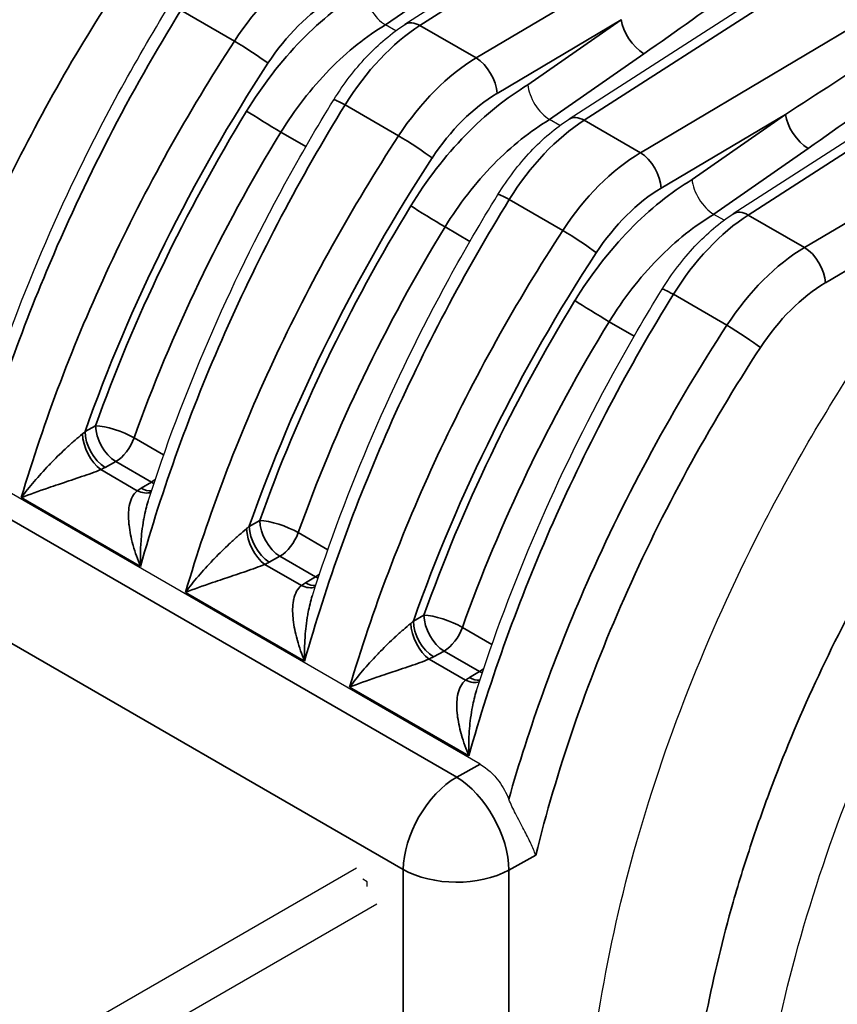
# Model space of a CAD drawing. Header units: millimetres. Extents: x 399 to 6233, y -1870 to 1602.
# Tile 27 of 256: x 2084 to 2099, y 765 to 782. Entities that reach past the tile are written whole.
import ezdxf

# ---------------------------------------------------------------- set-up
doc = ezdxf.new("R2010")
doc.units = ezdxf.units.MM
doc.layers.add('可見 (ISO)', color=7, linetype='Continuous', lineweight=25)
doc.layers.add('窄部可見 (ISO)', color=7, linetype='Continuous', lineweight=35)

msp = doc.modelspace()

# ---------------------------------------------------------------- linework, layer by layer
at = {"layer": '可見 (ISO)'}
for p, q in [((2099.854, 787.416), (2091.072, 781.768)), ((2102.683, 785.783), (2093.901, 780.135)), ((2105.511, 784.15), (2096.729, 778.502)), ((2090.736, 781.76), (2090.737, 781.759)), ((2090.913, 781.658), (2090.737, 781.759)), ((2093.565, 780.127), (2093.565, 780.126)), ((2093.741, 780.025), (2093.565, 780.126)), ((2096.393, 778.494), (2096.394, 778.493)), ((2096.57, 778.392), (2096.394, 778.493)), ((2084.725, 774.451), (2084.725, 774.452)), ((2084.601, 774.066), (2084.601, 774.066)), ((2092.367, 769.016), (2084.251, 773.702)), ((2087.554, 772.819), (2087.554, 772.818)), ((2087.429, 772.433), (2087.43, 772.433)), ((2090.382, 771.186), (2090.382, 771.185)), ((2090.258, 770.8), (2090.258, 770.8)), ((2093.211, 769.553), (2093.211, 769.552)), ((2092.868, 768.437), (2092.868, 768.437)), ((2090.236, 767.222), (2077.402, 759.812)), ((2090.419, 766.989), (2090.346, 767.032)), ((2090.419, 766.904), (2090.419, 766.989)), ((2077.755, 759.2), (2090.589, 766.61))]:
    msp.add_line(p, q, dxfattribs=at)
for points, knots in [([(2080.042, 768.685), (2080.006, 769.248), (2080, 769.828), (2080.087, 772.135), (2080.397, 773.991), (2081.449, 777.69), (2082.207, 779.58), (2083.716, 782.497), (2084.375, 783.602), (2085.087, 784.646)], [1.463473, 1.463473, 1.463473, 1.463473, 1.672237, 1.672237, 2.279577, 2.279577, 2.883685, 2.883685, 3.265766, 3.265766, 3.265766, 3.265766]), ([(2090.361, 782.358), (2090.369, 782.256), (2090.414, 782.132), (2090.483, 782.021), (2090.552, 781.911), (2090.645, 781.815), (2090.736, 781.76)], [-0.0000151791, -0.0000151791, -0.0000151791, -0.0000151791, 0.0003786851, 0.0003786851, 0.0003786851, 0.0007725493, 0.0007725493, 0.0007725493, 0.0007725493]), ([(2083.371, 773.628), (2083.828, 775.409), (2084.499, 777.247), (2085.836, 780.062), (2086.402, 781.104), (2087.017, 782.101)], [0.013835, 0.013835, 0.013835, 0.013835, 0.6001634, 0.6001634, 0.9525614, 0.9525614, 0.9525614, 0.9525614]), ([(2089.846, 780.468), (2090.011, 780.737), (2090.204, 780.989), (2090.617, 781.428), (2090.842, 781.619), (2091.072, 781.768)], [0, 0, 0, 0, 0.0947069, 0.0947069, 0.1895888, 0.1895888, 0.1895888, 0.1895888]), ([(2093.19, 780.725), (2093.198, 780.623), (2093.243, 780.499), (2093.312, 780.388), (2093.381, 780.278), (2093.473, 780.182), (2093.565, 780.127)], [-0.0000151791, -0.0000151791, -0.0000151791, -0.0000151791, 0.0003786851, 0.0003786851, 0.0003786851, 0.0007725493, 0.0007725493, 0.0007725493, 0.0007725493]), ([(2086.647, 773.55), (2087.235, 775.389), (2088.041, 777.26), (2089.272, 779.509), (2089.553, 779.994), (2089.846, 780.468)], [0, 0, 0, 0, 0.601426, 0.601426, 0.7691436, 0.7691436, 0.7691436, 0.7691436]), ([(2092.674, 778.835), (2092.84, 779.104), (2093.032, 779.356), (2093.445, 779.795), (2093.67, 779.986), (2093.901, 780.135)], [0, 0, 0, 0, 0.0947069, 0.0947069, 0.1895888, 0.1895888, 0.1895888, 0.1895888]), ([(2096.018, 779.092), (2096.026, 778.99), (2096.071, 778.866), (2096.14, 778.755), (2096.209, 778.645), (2096.302, 778.549), (2096.393, 778.494)], [-0.0000151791, -0.0000151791, -0.0000151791, -0.0000151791, 0.0003786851, 0.0003786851, 0.0003786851, 0.0007725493, 0.0007725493, 0.0007725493, 0.0007725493]), ([(2089.476, 771.917), (2090.063, 773.756), (2090.87, 775.627), (2092.1, 777.876), (2092.381, 778.361), (2092.674, 778.835)], [0, 0, 0, 0, 0.601426, 0.601426, 0.7691436, 0.7691436, 0.7691436, 0.7691436]), ([(2095.503, 777.202), (2095.668, 777.471), (2095.861, 777.723), (2096.274, 778.162), (2096.498, 778.353), (2096.729, 778.502)], [0, 0, 0, 0, 0.0947069, 0.0947069, 0.1895888, 0.1895888, 0.1895888, 0.1895888]), ([(2092.304, 770.284), (2092.892, 772.123), (2093.698, 773.994), (2094.929, 776.243), (2095.21, 776.728), (2095.503, 777.202)], [0, 0, 0, 0, 0.601426, 0.601426, 0.7691436, 0.7691436, 0.7691436, 0.7691436]), ([(2099.171, 752.241), (2098.085, 752.68), (2097.123, 753.396), (2095.602, 755.229), (2095.026, 756.376), (2094.269, 759.032), (2094.102, 760.597), (2094.229, 763.97), (2094.539, 765.826), (2095.592, 769.525), (2096.349, 771.415), (2097.858, 774.332), (2098.517, 775.437), (2099.229, 776.481)], [0, 0, 0, 0, 0.540203, 0.540203, 1.086729, 1.086729, 1.672237, 1.672237, 2.279577, 2.279577, 2.883685, 2.883685, 3.265766, 3.265766, 3.265766, 3.265766]), ([(2102, 750.609), (2100.912, 751.048), (2099.949, 751.764), (2098.428, 753.601), (2097.853, 754.748), (2097.097, 757.405), (2096.93, 758.971), (2097.058, 762.344), (2097.369, 764.201), (2098.423, 767.899), (2099.181, 769.789), (2100.689, 772.704), (2101.347, 773.806), (2102.058, 774.848)], [0, 0, 0, 0, 0.540904, 0.540904, 1.087455, 1.087455, 1.673022, 1.673022, 2.280352, 2.280352, 2.884446, 2.884446, 3.265747, 3.265747, 3.265747, 3.265747]), ([(2092.367, 769.016), (2092.484, 768.949), (2092.598, 768.844), (2092.759, 768.623), (2092.815, 768.518), (2092.861, 768.411)], [-0.40134633, -0.40134633, -0.40134633, -0.40134633, -0.35174447, -0.35174447, -0.3169552, -0.3169552, -0.3169552, -0.3169552]), ([(2093.325, 767.445), (2093.324, 767.446), (2093.324, 767.447), (2093.302, 767.512), (2093.273, 767.579), (2093.205, 767.725), (2093.165, 767.804), (2093.075, 767.976), (2093.025, 768.069), (2092.935, 768.246), (2092.895, 768.328), (2092.861, 768.411)], [-0.000535, -0.000535, -0.000535, -0.000535, 0, 0, 0.0290077, 0.0290077, 0.0592099, 0.0592099, 0.0917988, 0.0917988, 0.1194024, 0.1194024, 0.1194024, 0.1194024])]:
    msp.add_open_spline(points, degree=3, knots=knots, dxfattribs=at)
for points in [[(2084.796, 774.017), (2084.796, 774.017), (2084.796, 774.017), (2084.796, 774.017)], [(2086.647, 773.55), (2086.647, 773.55), (2086.647, 773.55), (2086.647, 773.549)], [(2087.624, 772.384), (2087.624, 772.384), (2087.624, 772.384), (2087.624, 772.384)], [(2089.476, 771.917), (2089.475, 771.917), (2089.475, 771.917), (2089.475, 771.916)], [(2090.453, 770.751), (2090.453, 770.751), (2090.453, 770.751), (2090.453, 770.751)], [(2092.304, 770.284), (2092.304, 770.284), (2092.304, 770.284), (2092.304, 770.283)], [(2093.086, 769.167), (2093.086, 769.167), (2093.086, 769.167), (2093.086, 769.167)]]:
    msp.add_open_spline(points, degree=3, dxfattribs=at)
at = {"layer": '窄部可見 (ISO)'}
for p, q in [((2100.113, 787.397), (2091.331, 781.748)), ((2092.299, 781.189), (2101.457, 786.621)), ((2102.941, 785.764), (2094.159, 780.115)), ((2095.128, 779.556), (2104.286, 784.988)), ((2105.769, 784.131), (2096.988, 778.482)), ((2097.956, 777.923), (2107.114, 783.355)), ((2092.361, 782.895), (2090.736, 781.76)), ((2088.135, 781.481), (2087.212, 782.014)), ((2094.798, 781.849), (2092.658, 780.579)), ((2093.19, 780.725), (2094.798, 781.849)), ((2091.331, 781.748), (2092.299, 781.189)), ((2095.189, 781.262), (2093.565, 780.127)), ((2090.963, 779.848), (2090.04, 780.381)), ((2094.159, 780.115), (2095.128, 779.556)), ((2097.627, 780.216), (2095.486, 778.946)), ((2096.018, 779.092), (2097.627, 780.216)), ((2089.364, 779.661), (2088.934, 779.909)), ((2098.018, 779.629), (2096.393, 778.494)), ((2102.415, 779.745), (2098.315, 777.313)), ((2093.791, 778.215), (2092.869, 778.748)), ((2096.988, 778.482), (2097.956, 777.923)), ((2092.192, 778.028), (2091.762, 778.276)), ((2096.62, 776.582), (2095.697, 777.115)), ((2095.021, 776.395), (2094.591, 776.643)), ((2085.56, 774.748), (2085.742, 774.849)), ((2086.404, 774.64), (2086.914, 774.345)), ((2086.088, 774.232), (2085.906, 774.131)), ((2086.702, 773.878), (2086.088, 774.232)), ((2085.83, 774.093), (2086.46, 773.729)), ((2086.527, 773.773), (2086.702, 773.878)), ((2086.514, 772.425), (2084.462, 773.61)), ((2083.864, 773.468), (2091.963, 768.792)), ((2088.389, 773.115), (2088.57, 773.216)), ((2089.232, 773.007), (2089.742, 772.712)), ((2088.917, 772.599), (2088.735, 772.498)), ((2089.53, 772.245), (2088.917, 772.599)), ((2088.658, 772.46), (2089.288, 772.096)), ((2089.356, 772.14), (2089.53, 772.245)), ((2089.343, 770.792), (2087.291, 771.977)), ((2091.043, 767.2), (2082.944, 771.876)), ((2091.217, 771.482), (2091.399, 771.583)), ((2092.061, 771.374), (2092.571, 771.079)), ((2091.745, 770.966), (2091.563, 770.865)), ((2092.359, 770.612), (2091.745, 770.966)), ((2091.487, 770.827), (2092.117, 770.463)), ((2092.184, 770.507), (2092.359, 770.612)), ((2092.171, 769.159), (2090.119, 770.344)), ((2091.963, 768.792), (2092.367, 769.016)), ((2093.325, 767.445), (2092.862, 767.189)), ((2091.043, 758.146), (2091.043, 767.2)), ((2092.862, 767.189), (2092.862, 758.135))]:
    msp.add_line(p, q, dxfattribs=at)
for centre, major_axis, ratio, start_param, end_param in [((2089.414, 780.724), (-1.521, -2.253), 0.546465, 4.003127, 4.744883), ((2095.245, 781.757), (-5.474, -3.847), 0.055803, 1.521439, 1.824995), ((2089.782, 780.464), (-1.274, -1.873), 0.548164, 4.005041, 4.7468), ((2091.343, 781.347), (-0.27, 0.421), 0.568811, 5.470634, 6.283186), ((2095.144, 781.641), (0.286, -0.41), 0.487205, 3.882318, 5.450453), ((2091.276, 779.649), (1.447, 2.297), 0.528981, 0.843503, 1.58526), ((2088.366, 781.306), (-0.419, 0.273), 0.049948, 3.772715, 5.329813), ((2097.26, 780.412), (7.77, 5.008), 0.039331, 4.734258, 4.949623), ((2092.243, 779.091), (-1.521, -2.253), 0.546465, 4.003127, 4.744883), ((2092.312, 780.788), (0.255, -0.43), 0.544644, 0.779157, 2.349222), ((2097.223, 774.672), (-9.301, -15.448), 0.589315, 4.650517, 5.048693), ((2098.073, 780.124), (-5.474, -3.847), 0.055803, 1.521439, 1.824995), ((2090.271, 780.206), (-0.426, 0.262), 0.068242, 5.328283, 6.283185), ((2092.61, 778.831), (-1.274, -1.873), 0.548164, 4.005041, 4.7468), ((2094.953, 775.329), (-7.724, -13.698), 0.521682, 4.645015, 5.03208), ((2088.69, 780.063), (0.427, -0.261), 0.009135, 3.771833, 5.328148), ((2094.104, 778.016), (1.447, 2.297), 0.528981, 0.843503, 1.58526), ((2094.171, 779.714), (-0.27, 0.421), 0.568811, 5.470634, 6.283186), ((2097.973, 780.008), (0.286, -0.41), 0.487205, 3.882318, 5.450453), ((2095.362, 775.103), (7.513, 13.31), 0.521995, 1.503659, 1.890724), ((2091.194, 779.673), (0.419, -0.273), 0.049948, 0.631122, 2.18822), ((2100.052, 773.039), (-9.301, -15.448), 0.589315, 4.650517, 5.048693), ((2095.071, 777.458), (-1.521, -2.253), 0.546465, 4.003127, 4.744883), ((2095.14, 779.155), (0.255, -0.43), 0.544644, 0.779157, 2.349222), ((2090.026, 779.273), (0.433, -0.25), 0.026607, 0.240206, 0.240559), ((2095.439, 777.198), (-1.274, -1.873), 0.548164, 4.005041, 4.7468), ((2093.1, 778.573), (-0.426, 0.262), 0.068242, 5.328283, 6.283185), ((2097.782, 773.696), (-7.724, -13.698), 0.521682, 4.645015, 5.03208), ((2091.518, 778.43), (0.427, -0.261), 0.009135, 3.771833, 5.328148), ((2096.933, 776.383), (1.447, 2.297), 0.528981, 0.843503, 1.58526), ((2097, 778.081), (-0.27, 0.421), 0.568811, 5.470634, 6.283186), ((2098.191, 773.47), (7.513, 13.31), 0.521995, 1.503659, 1.890724), ((2094.023, 778.04), (0.419, -0.273), 0.049948, 0.631122, 2.18822), ((2097.9, 775.825), (-1.521, -2.253), 0.546465, 4.003127, 4.744883), ((2097.969, 777.522), (0.255, -0.43), 0.544644, 0.779157, 2.349222), ((2102.88, 771.406), (-9.301, -15.448), 0.589315, 4.650517, 5.048693), ((2092.855, 777.64), (0.433, -0.25), 0.026607, 0.240206, 0.240559), ((2098.267, 775.565), (-1.274, -1.873), 0.548164, 4.005041, 4.7468), ((2095.928, 776.94), (-0.426, 0.262), 0.068242, 5.328283, 6.283185), ((2100.61, 772.063), (-7.724, -13.698), 0.521682, 4.645015, 5.03208), ((2094.346, 776.797), (0.427, -0.261), 0.009135, 3.771833, 5.328148), ((2101.019, 771.837), (7.513, 13.31), 0.521995, 1.503659, 1.890724), ((2096.851, 776.407), (0.419, -0.273), 0.049948, 0.631122, 2.18822), ((2096.52, 774.354), (7.001, 13.494), 0.503091, 1.669719, 1.669771), ((2095.683, 776.007), (0.433, -0.25), 0.026607, 0.240066, 0.240557), ((2086.088, 774.64), (0.471, -0.168), 0.262224, 0.932587, 2.484668), ((2086.088, 774.64), (0.242, -0.437), 0.565133, 3.937246, 5.508042), ((2099.349, 772.721), (7.001, 13.494), 0.503091, 1.669719, 1.669771), ((2085.233, 774.988), (0.533, 0.399), 0.592104, 4.801021, 4.892055), ((2085.83, 774.501), (0.212, -0.453), 0.515077, 4.013551, 5.544151), ((2085.906, 774.54), (0.242, -0.437), 0.565133, 3.937246, 5.508042), ((2086.088, 774.64), (-0.25, -0.433), 0.57735, 0.785398, 1.890752), ((2085.046, 774.649), (-1.242, 0), 0.57735, 2.253488, 2.335275), ((2086.702, 774.286), (-0.25, -0.433), 0.57735, 0.785398, 0.979305), ((2086.702, 774.286), (-0.258, 0.428), 0.589315, 2.345501, 2.471102), ((2087.424, 773.276), (1.242, 0), 0.57735, 2.377114, 2.458901), ((2086.46, 774.137), (0.289, -0.408), 0.633532, 5.440844, 6.096141), ((2086.527, 774.181), (0.258, -0.428), 0.589315, 5.487094, 6.000586), ((2088.917, 773.007), (0.471, -0.168), 0.262224, 0.932587, 2.484668), ((2088.917, 773.007), (0.242, -0.437), 0.565133, 3.937246, 5.508042), ((2102.177, 771.088), (7.001, 13.494), 0.503091, 1.669723, 1.66993), ((2088.061, 773.355), (0.533, 0.399), 0.592104, 4.801021, 4.892055), ((2088.658, 772.868), (0.212, -0.453), 0.515077, 4.013551, 5.544151), ((2088.735, 772.907), (0.242, -0.437), 0.565133, 3.937246, 5.508042), ((2088.917, 773.007), (-0.25, -0.433), 0.57735, 0.785398, 1.890752), ((2087.875, 773.016), (-1.242, 0), 0.57735, 2.253488, 2.335275), ((2090.252, 771.643), (1.242, 0), 0.57735, 2.377114, 2.458901), ((2089.356, 772.548), (0.258, -0.428), 0.589315, 5.487094, 6.000586), ((2089.53, 772.653), (-0.25, -0.433), 0.57735, 0.785398, 0.979305), ((2089.53, 772.653), (-0.258, 0.428), 0.589315, 2.345501, 2.471102), ((2089.288, 772.504), (0.289, -0.408), 0.633532, 5.440844, 6.096141), ((2090.89, 771.722), (0.533, 0.399), 0.592104, 4.801021, 4.892055), ((2091.563, 771.274), (0.242, -0.437), 0.565133, 3.937246, 5.508042), ((2091.745, 771.374), (0.471, -0.168), 0.262224, 0.932587, 2.484668), ((2091.745, 771.374), (0.242, -0.437), 0.565133, 3.937246, 5.508042), ((2091.487, 771.235), (0.212, -0.453), 0.515077, 4.013551, 5.544151), ((2091.745, 771.374), (-0.25, -0.433), 0.57735, 0.785398, 1.890752), ((2090.703, 771.383), (-1.242, 0), 0.57735, 2.253488, 2.335275), ((2092.359, 771.02), (-0.25, -0.433), 0.57735, 0.785398, 0.979305), ((2092.359, 771.02), (-0.258, 0.428), 0.589315, 2.345501, 2.471102), ((2093.081, 770.01), (1.242, 0), 0.57735, 2.377114, 2.458901), ((2092.117, 770.871), (0.289, -0.408), 0.633532, 5.440844, 6.096141), ((2092.184, 770.915), (0.258, -0.428), 0.589315, 5.487094, 6.000586), ((2091.963, 767.731), (-0.65, -1.126), 0.57735, 3.926991, 5.497787), ((2091.963, 767.731), (0.63, -1.137), 0.565133, 0.795653, 2.366449), ((2091.963, 767.731), (1.3, 0), 0.57735, 3.926991, 5.476843)]:
    msp.add_ellipse(centre, major_axis=major_axis, ratio=ratio, start_param=start_param, end_param=end_param, dxfattribs=at)
for points, knots in [([(2087.262, 784), (2086.89, 783.511), (2086.531, 783.008), (2086.196, 782.505), (2086.141, 782.423), (2086.086, 782.34), (2086.032, 782.257), (2085.645, 781.664), (2085.281, 781.057), (2084.944, 780.447), (2084.606, 779.836), (2084.293, 779.219), (2084.004, 778.594), (2083.715, 777.969), (2083.45, 777.334), (2083.212, 776.699), (2083.112, 776.431), (2083.016, 776.162), (2082.926, 775.894), (2082.803, 775.529), (2082.689, 775.164), (2082.585, 774.8), (2082.404, 774.168), (2082.251, 773.536), (2082.128, 772.909), (2081.907, 771.788), (2081.785, 770.71), (2081.761, 769.678)], [0.0267397, 0.0267397, 0.0267397, 0.0267397, 0.0775919, 0.0775919, 0.0775919, 0.0858976, 0.0858976, 0.0858976, 0.1450554, 0.1450554, 0.1450554, 0.2042133, 0.2042133, 0.2042133, 0.2633711, 0.2633711, 0.2633711, 0.2884173, 0.2884173, 0.2884173, 0.322529, 0.322529, 0.322529, 0.3816868, 0.3816868, 0.3816868, 0.4873637, 0.4873637, 0.4873637, 0.4873637]), ([(2088.343, 780.271), (2088.611, 780.709), (2088.935, 781.132), (2089.288, 781.494), (2089.632, 781.847), (2090.001, 782.142), (2090.361, 782.358)], [0.8072897, 0.8072897, 0.8072897, 0.8072897, 1.1737239, 1.1737239, 1.1737239, 1.5303326, 1.5303326, 1.5303326, 1.5303326]), ([(2087.212, 782.014), (2086.333, 780.591), (2085.545, 779.063), (2084.896, 777.513), (2084.37, 776.259), (2083.935, 774.991), (2083.603, 773.756)], [2.2837463, 2.2837463, 2.2837463, 2.2837463, 2.5578984, 2.5578984, 2.5578984, 2.7796728, 2.7796728, 2.7796728, 2.7796728]), ([(2090.737, 781.759), (2090.413, 781.568), (2090.08, 781.305), (2089.771, 780.988), (2089.458, 780.668), (2089.171, 780.295), (2088.934, 779.909)], [4.7472956, 4.7472956, 4.7472956, 4.7472956, 5.1094328, 5.1094328, 5.1094328, 5.4758956, 5.4758956, 5.4758956, 5.4758956]), ([(2084.462, 773.61), (2084.851, 774.928), (2085.362, 776.277), (2085.978, 777.6), (2086.601, 778.939), (2087.332, 780.251), (2088.135, 781.481)], [0.3798324, 0.3798324, 0.3798324, 0.3798324, 0.617412, 0.617412, 0.617412, 0.8578464, 0.8578464, 0.8578464, 0.8578464]), ([(2091.172, 778.638), (2091.439, 779.076), (2091.764, 779.499), (2092.117, 779.861), (2092.46, 780.214), (2092.829, 780.509), (2093.19, 780.725)], [0.8072897, 0.8072897, 0.8072897, 0.8072897, 1.1737239, 1.1737239, 1.1737239, 1.5303326, 1.5303326, 1.5303326, 1.5303326]), ([(2090.04, 780.381), (2089.269, 779.132), (2088.568, 777.803), (2087.969, 776.45), (2087.378, 775.113), (2086.888, 773.752), (2086.514, 772.425)], [2.2837463, 2.2837463, 2.2837463, 2.2837463, 2.5241806, 2.5241806, 2.5241806, 2.7617603, 2.7617603, 2.7617603, 2.7617603]), ([(2093.565, 780.126), (2093.241, 779.935), (2092.908, 779.672), (2092.599, 779.355), (2092.287, 779.035), (2091.999, 778.662), (2091.762, 778.276)], [4.7472956, 4.7472956, 4.7472956, 4.7472956, 5.1094328, 5.1094328, 5.1094328, 5.4758956, 5.4758956, 5.4758956, 5.4758956]), ([(2087.291, 771.977), (2087.679, 773.295), (2088.19, 774.644), (2088.806, 775.967), (2089.429, 777.306), (2090.16, 778.618), (2090.963, 779.848)], [0.3798324, 0.3798324, 0.3798324, 0.3798324, 0.617412, 0.617412, 0.617412, 0.8578464, 0.8578464, 0.8578464, 0.8578464]), ([(2094, 777.005), (2094.268, 777.443), (2094.592, 777.866), (2094.945, 778.228), (2095.288, 778.581), (2095.658, 778.876), (2096.018, 779.092)], [0.8072897, 0.8072897, 0.8072897, 0.8072897, 1.1737239, 1.1737239, 1.1737239, 1.5303326, 1.5303326, 1.5303326, 1.5303326]), ([(2092.869, 778.748), (2092.098, 777.499), (2091.396, 776.17), (2090.798, 774.817), (2090.207, 773.48), (2089.716, 772.119), (2089.343, 770.792)], [2.2837463, 2.2837463, 2.2837463, 2.2837463, 2.5241806, 2.5241806, 2.5241806, 2.7617603, 2.7617603, 2.7617603, 2.7617603]), ([(2096.394, 778.493), (2096.07, 778.302), (2095.737, 778.039), (2095.428, 777.722), (2095.115, 777.402), (2094.828, 777.029), (2094.591, 776.643)], [4.7472956, 4.7472956, 4.7472956, 4.7472956, 5.1094328, 5.1094328, 5.1094328, 5.4758956, 5.4758956, 5.4758956, 5.4758956]), ([(2090.119, 770.344), (2090.508, 771.662), (2091.019, 773.011), (2091.634, 774.334), (2092.258, 775.673), (2092.988, 776.985), (2093.791, 778.215)], [0.3798324, 0.3798324, 0.3798324, 0.3798324, 0.617412, 0.617412, 0.617412, 0.8578464, 0.8578464, 0.8578464, 0.8578464]), ([(2095.697, 777.115), (2094.926, 775.866), (2094.225, 774.537), (2093.626, 773.184), (2093.035, 771.847), (2092.545, 770.486), (2092.171, 769.159)], [2.2837463, 2.2837463, 2.2837463, 2.2837463, 2.5241806, 2.5241806, 2.5241806, 2.7617603, 2.7617603, 2.7617603, 2.7617603]), ([(2092.861, 768.411), (2093.207, 769.638), (2093.66, 770.895), (2094.207, 772.137), (2094.884, 773.671), (2095.705, 775.18), (2096.62, 776.582)], [0.3619199, 0.3619199, 0.3619199, 0.3619199, 0.5836942, 0.5836942, 0.5836942, 0.8578464, 0.8578464, 0.8578464, 0.8578464]), ([(2097.197, 776.199), (2096.308, 774.837), (2095.508, 773.369), (2094.848, 771.874), (2094.196, 770.396), (2093.682, 768.893), (2093.325, 767.445)], [5.4253389, 5.4253389, 5.4253389, 5.4253389, 5.6996123, 5.6996123, 5.6996123, 5.9706337, 5.9706337, 5.9706337, 5.9706337]), ([(2101.404, 775.836), (2101.032, 775.346), (2100.674, 774.843), (2100.338, 774.34), (2100.283, 774.258), (2100.229, 774.175), (2100.174, 774.092), (2099.787, 773.499), (2099.423, 772.892), (2099.086, 772.282), (2098.748, 771.671), (2098.435, 771.054), (2098.146, 770.429), (2097.857, 769.804), (2097.592, 769.169), (2097.354, 768.534), (2097.254, 768.266), (2097.158, 767.997), (2097.068, 767.729), (2096.945, 767.364), (2096.831, 766.999), (2096.727, 766.635), (2096.546, 766.003), (2096.394, 765.371), (2096.27, 764.744), (2096.023, 763.489), (2095.899, 762.288), (2095.899, 761.145), (2095.899, 760.001), (2096.023, 758.938), (2096.27, 757.956), (2096.465, 757.182), (2096.731, 756.48), (2097.068, 755.854), (2097.158, 755.686), (2097.254, 755.523), (2097.354, 755.366), (2097.58, 755.014), (2097.83, 754.69), (2098.101, 754.397)], [0.0267397, 0.0267397, 0.0267397, 0.0267397, 0.0775919, 0.0775919, 0.0775919, 0.0858976, 0.0858976, 0.0858976, 0.1450554, 0.1450554, 0.1450554, 0.2042133, 0.2042133, 0.2042133, 0.2633711, 0.2633711, 0.2633711, 0.2884173, 0.2884173, 0.2884173, 0.322529, 0.322529, 0.322529, 0.3816868, 0.3816868, 0.3816868, 0.5, 0.5, 0.5, 0.6183182, 0.6183182, 0.6183182, 0.7115983, 0.7115983, 0.7115983, 0.7366339, 0.7366339, 0.7366339, 0.7926817, 0.7926817, 0.7926817, 0.7926817]), ([(2084.462, 773.61), (2084.599, 773.795), (2084.758, 773.982), (2084.936, 774.168), (2084.946, 774.178), (2084.956, 774.188), (2084.965, 774.198), (2085.045, 774.281), (2085.129, 774.364), (2085.216, 774.445), (2085.227, 774.455), (2085.237, 774.465), (2085.248, 774.474), (2085.293, 774.516), (2085.34, 774.559), (2085.387, 774.599), (2085.43, 774.637), (2085.473, 774.673), (2085.515, 774.708)], [-0.00000792, -0.00000792, -0.00000792, -0.00000792, 0.000796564, 0.000796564, 0.000796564, 0.000840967, 0.000840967, 0.000840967, 0.001198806, 0.001198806, 0.001198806, 0.001242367, 0.001242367, 0.001242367, 0.001429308, 0.001429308, 0.001429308, 0.001601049, 0.001601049, 0.001601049, 0.001601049]), ([(2085.83, 774.093), (2085.782, 774.072), (2085.729, 774.052), (2085.675, 774.033), (2085.618, 774.012), (2085.559, 773.991), (2085.5, 773.972), (2085.489, 773.968), (2085.479, 773.964), (2085.468, 773.96), (2085.405, 773.939), (2085.343, 773.918), (2085.282, 773.898), (2085.232, 773.882), (2085.183, 773.865), (2085.136, 773.849), (2085.124, 773.845), (2085.113, 773.841), (2085.101, 773.838), (2085.042, 773.818), (2084.985, 773.798), (2084.928, 773.779), (2084.76, 773.721), (2084.603, 773.665), (2084.462, 773.61)], [0, 0, 0, 0, 0.000176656, 0.000176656, 0.000176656, 0.000361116, 0.000361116, 0.000361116, 0.000395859, 0.000395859, 0.000395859, 0.000593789, 0.000593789, 0.000593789, 0.000753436, 0.000753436, 0.000753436, 0.000791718, 0.000791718, 0.000791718, 0.000989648, 0.000989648, 0.000989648, 0.001583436, 0.001583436, 0.001583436, 0.001583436]), ([(2086.514, 772.425), (2086.466, 772.544), (2086.423, 772.664), (2086.39, 772.783), (2086.388, 772.789), (2086.386, 772.796), (2086.384, 772.803), (2086.353, 772.915), (2086.33, 773.026), (2086.318, 773.135), (2086.317, 773.146), (2086.316, 773.157), (2086.315, 773.168), (2086.305, 773.271), (2086.305, 773.374), (2086.322, 773.467), (2086.324, 773.476), (2086.326, 773.485), (2086.328, 773.494), (2086.338, 773.541), (2086.354, 773.586), (2086.376, 773.628), (2086.398, 773.667), (2086.425, 773.701), (2086.46, 773.729)], [-0.000006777, -0.000006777, -0.000006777, -0.000006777, 0.000388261, 0.000388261, 0.000388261, 0.000410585, 0.000410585, 0.000410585, 0.000783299, 0.000783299, 0.000783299, 0.000821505, 0.000821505, 0.000821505, 0.001178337, 0.001178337, 0.001178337, 0.00121301, 0.00121301, 0.00121301, 0.001397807, 0.001397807, 0.001397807, 0.001573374, 0.001573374, 0.001573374, 0.001573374]), ([(2086.647, 773.549), (2086.618, 773.458), (2086.595, 773.363), (2086.577, 773.268), (2086.574, 773.254), (2086.571, 773.239), (2086.569, 773.225), (2086.557, 773.159), (2086.548, 773.093), (2086.54, 773.027), (2086.533, 772.969), (2086.528, 772.911), (2086.524, 772.852), (2086.521, 772.811), (2086.518, 772.769), (2086.517, 772.727), (2086.515, 772.677), (2086.513, 772.626), (2086.513, 772.576), (2086.513, 772.526), (2086.513, 772.476), (2086.514, 772.425)], [0.000465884, 0.000465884, 0.000465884, 0.000465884, 0.000761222, 0.000761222, 0.000761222, 0.000806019, 0.000806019, 0.000806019, 0.001007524, 0.001007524, 0.001007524, 0.001183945, 0.001183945, 0.001183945, 0.001309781, 0.001309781, 0.001309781, 0.001460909, 0.001460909, 0.001460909, 0.001612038, 0.001612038, 0.001612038, 0.001612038]), ([(2087.291, 771.977), (2087.427, 772.162), (2087.587, 772.349), (2087.764, 772.535), (2087.774, 772.545), (2087.784, 772.555), (2087.794, 772.565), (2087.874, 772.648), (2087.958, 772.731), (2088.045, 772.812), (2088.055, 772.822), (2088.066, 772.832), (2088.076, 772.841), (2088.122, 772.883), (2088.169, 772.926), (2088.216, 772.966), (2088.258, 773.004), (2088.301, 773.04), (2088.343, 773.075)], [-0.00000792, -0.00000792, -0.00000792, -0.00000792, 0.000796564, 0.000796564, 0.000796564, 0.000840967, 0.000840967, 0.000840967, 0.001198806, 0.001198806, 0.001198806, 0.001242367, 0.001242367, 0.001242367, 0.001429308, 0.001429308, 0.001429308, 0.001601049, 0.001601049, 0.001601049, 0.001601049]), ([(2088.658, 772.46), (2088.61, 772.439), (2088.558, 772.419), (2088.503, 772.4), (2088.447, 772.379), (2088.387, 772.358), (2088.329, 772.339), (2088.318, 772.335), (2088.307, 772.331), (2088.296, 772.327), (2088.234, 772.306), (2088.172, 772.285), (2088.11, 772.265), (2088.061, 772.249), (2088.012, 772.232), (2087.964, 772.216), (2087.952, 772.212), (2087.941, 772.208), (2087.93, 772.205), (2087.871, 772.185), (2087.813, 772.165), (2087.757, 772.146), (2087.588, 772.088), (2087.431, 772.032), (2087.291, 771.977)], [0, 0, 0, 0, 0.000176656, 0.000176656, 0.000176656, 0.000361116, 0.000361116, 0.000361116, 0.000395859, 0.000395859, 0.000395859, 0.000593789, 0.000593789, 0.000593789, 0.000753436, 0.000753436, 0.000753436, 0.000791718, 0.000791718, 0.000791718, 0.000989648, 0.000989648, 0.000989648, 0.001583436, 0.001583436, 0.001583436, 0.001583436]), ([(2089.343, 770.792), (2089.294, 770.911), (2089.252, 771.031), (2089.218, 771.15), (2089.216, 771.156), (2089.214, 771.163), (2089.213, 771.17), (2089.182, 771.282), (2089.159, 771.393), (2089.146, 771.502), (2089.145, 771.513), (2089.144, 771.524), (2089.143, 771.535), (2089.133, 771.638), (2089.134, 771.741), (2089.151, 771.834), (2089.152, 771.843), (2089.154, 771.852), (2089.156, 771.861), (2089.167, 771.908), (2089.182, 771.953), (2089.205, 771.995), (2089.226, 772.034), (2089.253, 772.068), (2089.288, 772.096)], [-0.000006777, -0.000006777, -0.000006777, -0.000006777, 0.000388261, 0.000388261, 0.000388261, 0.000410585, 0.000410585, 0.000410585, 0.000783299, 0.000783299, 0.000783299, 0.000821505, 0.000821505, 0.000821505, 0.001178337, 0.001178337, 0.001178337, 0.00121301, 0.00121301, 0.00121301, 0.001397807, 0.001397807, 0.001397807, 0.001573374, 0.001573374, 0.001573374, 0.001573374]), ([(2089.475, 771.916), (2089.446, 771.825), (2089.423, 771.73), (2089.405, 771.635), (2089.402, 771.621), (2089.4, 771.606), (2089.397, 771.592), (2089.386, 771.526), (2089.376, 771.46), (2089.368, 771.394), (2089.362, 771.336), (2089.356, 771.278), (2089.352, 771.219), (2089.349, 771.178), (2089.347, 771.136), (2089.345, 771.094), (2089.343, 771.044), (2089.342, 770.994), (2089.342, 770.943), (2089.341, 770.893), (2089.342, 770.843), (2089.343, 770.792)], [0.000465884, 0.000465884, 0.000465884, 0.000465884, 0.000761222, 0.000761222, 0.000761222, 0.000806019, 0.000806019, 0.000806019, 0.001007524, 0.001007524, 0.001007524, 0.001183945, 0.001183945, 0.001183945, 0.001309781, 0.001309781, 0.001309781, 0.001460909, 0.001460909, 0.001460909, 0.001612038, 0.001612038, 0.001612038, 0.001612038]), ([(2090.119, 770.344), (2090.256, 770.529), (2090.415, 770.716), (2090.593, 770.902), (2090.603, 770.912), (2090.612, 770.922), (2090.622, 770.932), (2090.702, 771.015), (2090.786, 771.098), (2090.873, 771.179), (2090.884, 771.189), (2090.894, 771.199), (2090.905, 771.208), (2090.95, 771.25), (2090.997, 771.293), (2091.044, 771.333), (2091.087, 771.371), (2091.13, 771.407), (2091.172, 771.442)], [-0.00000792, -0.00000792, -0.00000792, -0.00000792, 0.000796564, 0.000796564, 0.000796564, 0.000840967, 0.000840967, 0.000840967, 0.001198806, 0.001198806, 0.001198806, 0.001242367, 0.001242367, 0.001242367, 0.001429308, 0.001429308, 0.001429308, 0.001601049, 0.001601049, 0.001601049, 0.001601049]), ([(2091.487, 770.827), (2091.439, 770.806), (2091.386, 770.786), (2091.332, 770.767), (2091.275, 770.746), (2091.216, 770.725), (2091.157, 770.706), (2091.146, 770.702), (2091.135, 770.698), (2091.124, 770.694), (2091.062, 770.673), (2091, 770.652), (2090.939, 770.632), (2090.889, 770.616), (2090.84, 770.599), (2090.792, 770.583), (2090.781, 770.579), (2090.769, 770.575), (2090.758, 770.572), (2090.699, 770.552), (2090.642, 770.532), (2090.585, 770.513), (2090.416, 770.455), (2090.259, 770.399), (2090.119, 770.344)], [0, 0, 0, 0, 0.000176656, 0.000176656, 0.000176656, 0.000361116, 0.000361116, 0.000361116, 0.000395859, 0.000395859, 0.000395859, 0.000593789, 0.000593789, 0.000593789, 0.000753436, 0.000753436, 0.000753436, 0.000791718, 0.000791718, 0.000791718, 0.000989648, 0.000989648, 0.000989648, 0.001583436, 0.001583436, 0.001583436, 0.001583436]), ([(2092.171, 769.159), (2092.122, 769.278), (2092.08, 769.398), (2092.047, 769.517), (2092.045, 769.523), (2092.043, 769.53), (2092.041, 769.537), (2092.01, 769.649), (2091.987, 769.76), (2091.975, 769.869), (2091.974, 769.88), (2091.972, 769.891), (2091.971, 769.902), (2091.962, 770.005), (2091.962, 770.108), (2091.979, 770.201), (2091.981, 770.21), (2091.983, 770.219), (2091.985, 770.228), (2091.995, 770.275), (2092.011, 770.32), (2092.033, 770.362), (2092.054, 770.401), (2092.082, 770.435), (2092.117, 770.463)], [-0.000006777, -0.000006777, -0.000006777, -0.000006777, 0.000388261, 0.000388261, 0.000388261, 0.000410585, 0.000410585, 0.000410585, 0.000783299, 0.000783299, 0.000783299, 0.000821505, 0.000821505, 0.000821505, 0.001178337, 0.001178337, 0.001178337, 0.00121301, 0.00121301, 0.00121301, 0.001397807, 0.001397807, 0.001397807, 0.001573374, 0.001573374, 0.001573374, 0.001573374]), ([(2092.304, 770.283), (2092.275, 770.192), (2092.252, 770.097), (2092.234, 770.002), (2092.231, 769.988), (2092.228, 769.973), (2092.226, 769.959), (2092.214, 769.893), (2092.205, 769.827), (2092.197, 769.761), (2092.19, 769.703), (2092.185, 769.645), (2092.181, 769.586), (2092.178, 769.545), (2092.175, 769.503), (2092.174, 769.461), (2092.172, 769.411), (2092.17, 769.361), (2092.17, 769.31), (2092.17, 769.26), (2092.17, 769.21), (2092.171, 769.159)], [0.000465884, 0.000465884, 0.000465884, 0.000465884, 0.000761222, 0.000761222, 0.000761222, 0.000806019, 0.000806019, 0.000806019, 0.001007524, 0.001007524, 0.001007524, 0.001183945, 0.001183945, 0.001183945, 0.001309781, 0.001309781, 0.001309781, 0.001460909, 0.001460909, 0.001460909, 0.001612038, 0.001612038, 0.001612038, 0.001612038])]:
    msp.add_open_spline(points, degree=3, knots=knots, dxfattribs=at)
for points in [[(2091.166, 780.138), (2091.167, 780.139), (2091.167, 780.139), (2091.168, 780.14)], [(2093.995, 778.505), (2093.995, 778.506), (2093.996, 778.506), (2093.996, 778.507)], [(2096.823, 776.872), (2096.824, 776.873), (2096.824, 776.873), (2096.824, 776.874)]]:
    msp.add_open_spline(points, degree=3, dxfattribs=at)

doc.saveas('drawing.dxf')
